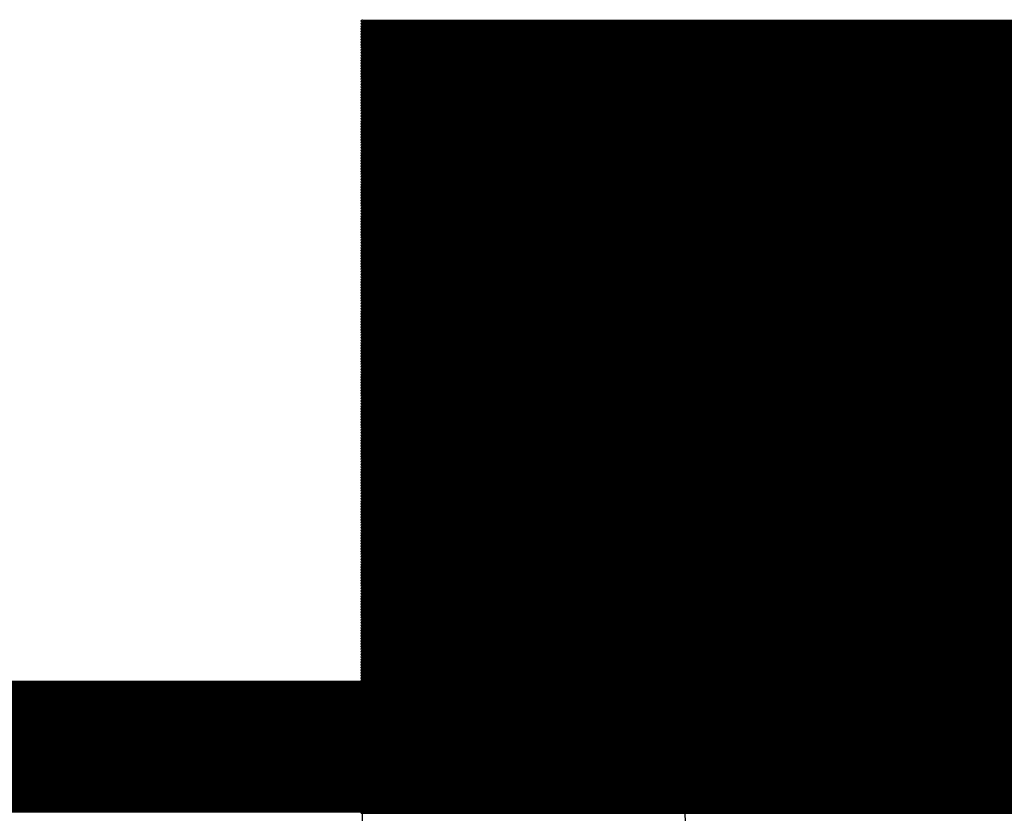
# Model space of a CAD drawing. Extents: x 0 to 30.2, y 0 to 20.7.
# Tile 79 of 131: x 8.032 to 8.979, y 19.976 to 20.74. Entities that reach past the tile are written whole.
import ezdxf

# ---------------------------------------------------------------- set-up
doc = ezdxf.new("R2010")
doc.units = 0
doc.layers.get('0').update_dxf_attribs({"linetype": 'CONTINUOUS'})
doc.layers.add('SEEEDSTUDIOXIAORP2040V1_22_GBO', color=7, linetype='CONTINUOUS')
doc.layers.add('SEEEDSTUDIOXIAORP2040V1_22_GBS', color=6, linetype='CONTINUOUS')

# ---------------------------------------------------------------- blocks, each defined once
blk = doc.blocks.new('ROUND_272')
blk.add_circle((0, 0), 0.6858)
blk = doc.blocks.new('ROUND_7')
blk.add_circle((0, 0), 0)
blk = doc.blocks.new('ROUND_8')
blk.add_circle((0, 0), 0.00127)

msp = doc.modelspace()

# ---------------------------------------------------------------- linework, layer by layer
at = {"layer": 'SEEEDSTUDIOXIAORP2040V1_22_GBO'}
for points, const_width in [([(3.00482, 20.0406), (20.78482, 20.0406)], 0.127), ([(20.35556, 20.0406), (3.41884, 20.0406)], 0.1016)]:
    msp.add_lwpolyline(points, dxfattribs=dict(at, const_width=const_width))
at = {"layer": 'SEEEDSTUDIOXIAORP2040V1_22_GBS'}
for points, const_width in [([(10.35558, 20.7391), (8.36168, 20.7391)], 0.00254), ([(8.36168, 20.73656), (10.35558, 20.73656)], 0.00254), ([(10.35558, 20.73402), (8.36168, 20.73402)], 0.00254), ([(8.36168, 20.73148), (10.35558, 20.73148)], 0.00254), ([(10.35558, 20.72894), (8.36168, 20.72894)], 0.00254), ([(8.36168, 20.7264), (10.35558, 20.7264)], 0.00254), ([(10.35558, 20.72386), (8.36168, 20.72386)], 0.00254), ([(8.36168, 20.72132), (10.35558, 20.72132)], 0.00254), ([(10.35558, 20.71878), (8.36168, 20.71878)], 0.00254), ([(8.36168, 20.71624), (10.35558, 20.71624)], 0.00254), ([(10.35558, 20.7137), (8.36168, 20.7137)], 0.00254), ([(8.36168, 20.71116), (10.35558, 20.71116)], 0.00254), ([(10.35558, 20.70862), (8.36168, 20.70862)], 0.00254), ([(8.36168, 20.70608), (10.35558, 20.70608)], 0.00254), ([(10.35558, 20.70354), (8.36168, 20.70354)], 0.00254), ([(8.36168, 20.701), (10.35558, 20.701)], 0.00254), ([(10.35558, 20.69846), (8.36168, 20.69846)], 0.00254), ([(8.36168, 20.69592), (10.35558, 20.69592)], 0.00254), ([(10.35558, 20.69338), (8.36168, 20.69338)], 0.00254), ([(8.36168, 20.69084), (10.35558, 20.69084)], 0.00254), ([(10.35558, 20.6883), (8.36168, 20.6883)], 0.00254), ([(8.36168, 20.68576), (10.35558, 20.68576)], 0.00254), ([(10.35558, 20.68322), (8.36168, 20.68322)], 0.00254), ([(8.36168, 20.68068), (10.35558, 20.68068)], 0.00254), ([(10.35558, 20.67814), (8.36168, 20.67814)], 0.00254), ([(8.36168, 20.6756), (10.35558, 20.6756)], 0.00254), ([(10.35558, 20.67306), (8.36168, 20.67306)], 0.00254), ([(8.36168, 20.67052), (10.35558, 20.67052)], 0.00254), ([(10.35558, 20.66798), (8.36168, 20.66798)], 0.00254), ([(8.36168, 20.66544), (10.35558, 20.66544)], 0.00254), ([(10.35558, 20.6629), (8.36168, 20.6629)], 0.00254), ([(8.36168, 20.66036), (10.35558, 20.66036)], 0.00254), ([(10.35558, 20.65782), (8.36168, 20.65782)], 0.00254), ([(8.36168, 20.65528), (10.35558, 20.65528)], 0.00254), ([(10.35558, 20.65274), (8.36168, 20.65274)], 0.00254), ([(8.36168, 20.6502), (10.35558, 20.6502)], 0.00254), ([(10.35558, 20.64766), (8.36168, 20.64766)], 0.00254), ([(8.36168, 20.64512), (10.35558, 20.64512)], 0.00254), ([(10.35558, 20.64258), (8.36168, 20.64258)], 0.00254), ([(8.36168, 20.64004), (10.35558, 20.64004)], 0.00254), ([(10.35558, 20.6375), (8.36168, 20.6375)], 0.00254), ([(8.36168, 20.63496), (10.35558, 20.63496)], 0.00254), ([(10.35558, 20.63242), (8.36168, 20.63242)], 0.00254), ([(8.36168, 20.62988), (10.35558, 20.62988)], 0.00254), ([(10.35558, 20.62734), (8.36168, 20.62734)], 0.00254), ([(8.36168, 20.6248), (10.35558, 20.6248)], 0.00254), ([(10.35558, 20.62226), (8.36168, 20.62226)], 0.00254), ([(8.36168, 20.61972), (10.35558, 20.61972)], 0.00254), ([(10.35558, 20.61718), (8.36168, 20.61718)], 0.00254), ([(8.36168, 20.61464), (10.35558, 20.61464)], 0.00254), ([(10.35558, 20.6121), (8.36168, 20.6121)], 0.00254), ([(8.36168, 20.60956), (10.35558, 20.60956)], 0.00254), ([(10.35558, 20.60702), (8.36168, 20.60702)], 0.00254), ([(8.36168, 20.60448), (10.35558, 20.60448)], 0.00254), ([(10.35558, 20.60194), (8.36168, 20.60194)], 0.00254), ([(8.36168, 20.5994), (10.35558, 20.5994)], 0.00254), ([(10.35558, 20.59686), (8.36168, 20.59686)], 0.00254), ([(8.36168, 20.59432), (10.35558, 20.59432)], 0.00254), ([(10.35558, 20.59178), (8.36168, 20.59178)], 0.00254), ([(8.36168, 20.58924), (10.35558, 20.58924)], 0.00254), ([(10.35558, 20.5867), (8.36168, 20.5867)], 0.00254), ([(8.36168, 20.58416), (10.35558, 20.58416)], 0.00254), ([(10.35558, 20.58162), (8.36168, 20.58162)], 0.00254), ([(8.36168, 20.57908), (10.35558, 20.57908)], 0.00254), ([(10.35558, 20.57654), (8.36168, 20.57654)], 0.00254), ([(8.36168, 20.574), (10.35558, 20.574)], 0.00254), ([(10.35558, 20.57146), (8.36168, 20.57146)], 0.00254), ([(8.36168, 20.56892), (10.35558, 20.56892)], 0.00254), ([(10.35558, 20.56638), (8.36168, 20.56638)], 0.00254), ([(8.36168, 20.56384), (10.35558, 20.56384)], 0.00254), ([(10.35558, 20.5613), (8.36168, 20.5613)], 0.00254), ([(8.36168, 20.55876), (10.35558, 20.55876)], 0.00254), ([(10.35558, 20.55622), (8.36168, 20.55622)], 0.00254), ([(8.36168, 20.55368), (10.35558, 20.55368)], 0.00254), ([(10.35558, 20.55114), (8.36168, 20.55114)], 0.00254), ([(8.36168, 20.5486), (10.35558, 20.5486)], 0.00254), ([(10.35558, 20.54606), (8.36168, 20.54606)], 0.00254), ([(8.36168, 20.54352), (10.35558, 20.54352)], 0.00254), ([(10.35558, 20.54098), (8.36168, 20.54098)], 0.00254), ([(8.36168, 20.53844), (10.35558, 20.53844)], 0.00254), ([(10.35558, 20.5359), (8.36168, 20.5359)], 0.00254), ([(8.36168, 20.53336), (10.35558, 20.53336)], 0.00254), ([(10.35558, 20.53082), (8.36168, 20.53082)], 0.00254), ([(8.36168, 20.52828), (10.35558, 20.52828)], 0.00254), ([(10.35558, 20.52574), (8.36168, 20.52574)], 0.00254), ([(8.36168, 20.5232), (10.35558, 20.5232)], 0.00254), ([(10.35558, 20.52066), (8.36168, 20.52066)], 0.00254), ([(8.36168, 20.51812), (10.35558, 20.51812)], 0.00254), ([(10.35558, 20.51558), (8.36168, 20.51558)], 0.00254), ([(8.36168, 20.51304), (10.35558, 20.51304)], 0.00254), ([(10.35558, 20.5105), (8.36168, 20.5105)], 0.00254), ([(8.36168, 20.50796), (10.35558, 20.50796)], 0.00254), ([(10.35558, 20.50542), (8.36168, 20.50542)], 0.00254), ([(8.36168, 20.50288), (10.35558, 20.50288)], 0.00254), ([(10.35558, 20.50034), (8.36168, 20.50034)], 0.00254), ([(8.36168, 20.4978), (10.35558, 20.4978)], 0.00254), ([(10.35558, 20.49526), (8.36168, 20.49526)], 0.00254), ([(8.36168, 20.49272), (10.35558, 20.49272)], 0.00254), ([(10.35558, 20.49018), (8.36168, 20.49018)], 0.00254), ([(8.36168, 20.48764), (10.35558, 20.48764)], 0.00254), ([(10.35558, 20.4851), (8.36168, 20.4851)], 0.00254), ([(8.36168, 20.48256), (10.35558, 20.48256)], 0.00254), ([(10.35558, 20.48002), (8.36168, 20.48002)], 0.00254), ([(8.36168, 20.47748), (10.35558, 20.47748)], 0.00254), ([(10.35558, 20.47494), (8.36168, 20.47494)], 0.00254), ([(8.36168, 20.4724), (10.35558, 20.4724)], 0.00254), ([(10.35558, 20.46986), (8.36168, 20.46986)], 0.00254), ([(8.36168, 20.46732), (10.35558, 20.46732)], 0.00254), ([(10.35558, 20.46478), (8.36168, 20.46478)], 0.00254), ([(8.36168, 20.46224), (10.35558, 20.46224)], 0.00254), ([(10.35558, 20.4597), (8.36168, 20.4597)], 0.00254), ([(8.36168, 20.45716), (10.35558, 20.45716)], 0.00254), ([(10.35558, 20.45462), (8.36168, 20.45462)], 0.00254), ([(8.36168, 20.45208), (10.35558, 20.45208)], 0.00254), ([(10.35558, 20.44954), (8.36168, 20.44954)], 0.00254), ([(8.36168, 20.447), (10.35558, 20.447)], 0.00254), ([(10.35558, 20.44446), (8.36168, 20.44446)], 0.00254), ([(8.36168, 20.44192), (10.35558, 20.44192)], 0.00254), ([(10.35558, 20.43938), (8.36168, 20.43938)], 0.00254), ([(8.36168, 20.43684), (10.35558, 20.43684)], 0.00254), ([(10.35558, 20.4343), (8.36168, 20.4343)], 0.00254), ([(8.36168, 20.43176), (10.35558, 20.43176)], 0.00254), ([(10.35558, 20.42922), (8.36168, 20.42922)], 0.00254), ([(8.36168, 20.42668), (10.35558, 20.42668)], 0.00254), ([(10.35558, 20.42414), (8.36168, 20.42414)], 0.00254), ([(8.36168, 20.4216), (10.35558, 20.4216)], 0.00254), ([(10.35558, 20.41906), (8.36168, 20.41906)], 0.00254), ([(8.36168, 20.41652), (10.35558, 20.41652)], 0.00254), ([(10.35558, 20.41398), (8.36168, 20.41398)], 0.00254), ([(8.36168, 20.41144), (10.35558, 20.41144)], 0.00254), ([(10.35558, 20.4089), (8.36168, 20.4089)], 0.00254), ([(8.36168, 20.40636), (10.35558, 20.40636)], 0.00254), ([(10.35558, 20.40382), (8.36168, 20.40382)], 0.00254), ([(8.36168, 20.40128), (10.35558, 20.40128)], 0.00254), ([(10.35558, 20.39874), (8.36168, 20.39874)], 0.00254), ([(8.36168, 20.3962), (10.35558, 20.3962)], 0.00254), ([(10.35558, 20.39366), (8.36168, 20.39366)], 0.00254), ([(8.36168, 20.39112), (10.35558, 20.39112)], 0.00254), ([(10.35558, 20.38858), (8.36168, 20.38858)], 0.00254), ([(8.36168, 20.38604), (10.35558, 20.38604)], 0.00254), ([(10.35558, 20.3835), (8.36168, 20.3835)], 0.00254), ([(8.36168, 20.38096), (10.35558, 20.38096)], 0.00254), ([(10.35558, 20.37842), (8.36168, 20.37842)], 0.00254), ([(8.36168, 20.37588), (10.35558, 20.37588)], 0.00254), ([(10.35558, 20.37334), (8.36168, 20.37334)], 0.00254), ([(8.36168, 20.3708), (10.35558, 20.3708)], 0.00254), ([(10.35558, 20.36826), (8.36168, 20.36826)], 0.00254), ([(8.36168, 20.36572), (10.35558, 20.36572)], 0.00254), ([(10.35558, 20.36318), (8.36168, 20.36318)], 0.00254), ([(8.36168, 20.36064), (10.35558, 20.36064)], 0.00254), ([(10.35558, 20.3581), (8.36168, 20.3581)], 0.00254), ([(8.36168, 20.35556), (10.35558, 20.35556)], 0.00254), ([(10.35558, 20.35302), (8.36168, 20.35302)], 0.00254), ([(8.36168, 20.35048), (10.35558, 20.35048)], 0.00254), ([(10.35558, 20.34794), (8.36168, 20.34794)], 0.00254), ([(8.36168, 20.3454), (10.35558, 20.3454)], 0.00254), ([(10.35558, 20.34286), (8.36168, 20.34286)], 0.00254), ([(8.36168, 20.34032), (10.35558, 20.34032)], 0.00254), ([(10.35558, 20.33778), (8.36168, 20.33778)], 0.00254), ([(8.36168, 20.33524), (10.35558, 20.33524)], 0.00254), ([(10.35558, 20.3327), (8.36168, 20.3327)], 0.00254), ([(8.36168, 20.33016), (10.35558, 20.33016)], 0.00254), ([(10.35558, 20.32762), (8.36168, 20.32762)], 0.00254), ([(8.36168, 20.32508), (10.35558, 20.32508)], 0.00254), ([(10.35558, 20.32254), (8.36168, 20.32254)], 0.00254), ([(8.36168, 20.32), (10.35558, 20.32)], 0.00254), ([(10.35558, 20.31746), (8.36168, 20.31746)], 0.00254), ([(8.36168, 20.31492), (10.35558, 20.31492)], 0.00254), ([(10.35558, 20.31238), (8.36168, 20.31238)], 0.00254), ([(8.36168, 20.30984), (10.35558, 20.30984)], 0.00254), ([(10.35558, 20.3073), (8.36168, 20.3073)], 0.00254), ([(8.36168, 20.30476), (10.35558, 20.30476)], 0.00254), ([(10.35558, 20.30222), (8.36168, 20.30222)], 0.00254), ([(8.36168, 20.29968), (10.35558, 20.29968)], 0.00254), ([(10.35558, 20.29714), (8.36168, 20.29714)], 0.00254), ([(8.36168, 20.2946), (10.35558, 20.2946)], 0.00254), ([(10.35558, 20.29206), (8.36168, 20.29206)], 0.00254), ([(8.36168, 20.28952), (10.35558, 20.28952)], 0.00254), ([(10.35558, 20.28698), (8.36168, 20.28698)], 0.00254), ([(8.36168, 20.28444), (10.35558, 20.28444)], 0.00254), ([(10.35558, 20.2819), (8.36168, 20.2819)], 0.00254), ([(8.36168, 20.27936), (10.35558, 20.27936)], 0.00254), ([(10.35558, 20.27682), (8.36168, 20.27682)], 0.00254), ([(8.36168, 20.27428), (10.35558, 20.27428)], 0.00254), ([(10.35558, 20.27174), (8.36168, 20.27174)], 0.00254), ([(8.36168, 20.2692), (10.35558, 20.2692)], 0.00254), ([(10.35558, 20.26666), (8.36168, 20.26666)], 0.00254), ([(8.36168, 20.26412), (10.35558, 20.26412)], 0.00254), ([(10.35558, 20.26158), (8.36168, 20.26158)], 0.00254), ([(8.36168, 20.25904), (10.35558, 20.25904)], 0.00254), ([(10.35558, 20.2565), (8.36168, 20.2565)], 0.00254), ([(8.36168, 20.25396), (10.35558, 20.25396)], 0.00254), ([(10.35558, 20.25142), (8.36168, 20.25142)], 0.00254), ([(8.36168, 20.24888), (10.35558, 20.24888)], 0.00254), ([(10.35558, 20.24634), (8.36168, 20.24634)], 0.00254), ([(8.36168, 20.2438), (10.35558, 20.2438)], 0.00254), ([(10.35558, 20.24126), (8.36168, 20.24126)], 0.00254), ([(8.36168, 20.23872), (10.35558, 20.23872)], 0.00254), ([(10.35558, 20.23618), (8.36168, 20.23618)], 0.00254), ([(8.36168, 20.23364), (10.35558, 20.23364)], 0.00254), ([(10.35558, 20.2311), (8.36168, 20.2311)], 0.00254), ([(8.36168, 20.22856), (10.35558, 20.22856)], 0.00254), ([(10.35558, 20.22602), (8.36168, 20.22602)], 0.00254), ([(8.36168, 20.22348), (10.35558, 20.22348)], 0.00254), ([(10.35558, 20.22094), (8.36168, 20.22094)], 0.00254), ([(8.36168, 20.2184), (10.35558, 20.2184)], 0.00254), ([(10.35558, 20.21586), (8.36168, 20.21586)], 0.00254), ([(8.36168, 20.21332), (10.35558, 20.21332)], 0.00254), ([(10.35558, 20.21078), (8.36168, 20.21078)], 0.00254), ([(8.36168, 20.20824), (10.35558, 20.20824)], 0.00254), ([(10.35558, 20.2057), (8.36168, 20.2057)], 0.00254), ([(8.36168, 20.20316), (10.35558, 20.20316)], 0.00254), ([(10.35558, 20.20062), (8.36168, 20.20062)], 0.00254), ([(8.36168, 20.19808), (10.35558, 20.19808)], 0.00254), ([(10.35558, 20.19554), (8.36168, 20.19554)], 0.00254), ([(8.36168, 20.193), (10.35558, 20.193)], 0.00254), ([(10.35558, 20.19046), (8.36168, 20.19046)], 0.00254), ([(8.36168, 20.18792), (10.35558, 20.18792)], 0.00254), ([(10.35558, 20.18538), (8.36168, 20.18538)], 0.00254), ([(8.36168, 20.18284), (10.35558, 20.18284)], 0.00254), ([(10.35558, 20.1803), (8.36168, 20.1803)], 0.00254), ([(8.36168, 20.17776), (10.35558, 20.17776)], 0.00254), ([(8.36168, 20.17522), (10.35558, 20.17522)], 0.00254), ([(10.35558, 20.17522), (8.36168, 20.17522)], 0.00254), ([(10.35558, 20.17268), (8.36168, 20.17268)], 0.00254), ([(8.36168, 20.17014), (10.35558, 20.17014)], 0.00254), ([(10.35558, 20.1676), (8.36168, 20.1676)], 0.00254), ([(8.36168, 20.16506), (10.35558, 20.16506)], 0.00254), ([(10.35558, 20.16252), (8.36168, 20.16252)], 0.00254), ([(8.36168, 20.15998), (10.35558, 20.15998)], 0.00254), ([(10.35558, 20.15744), (8.36168, 20.15744)], 0.00254), ([(8.36168, 20.1549), (10.35558, 20.1549)], 0.00254), ([(10.35558, 20.15236), (8.36168, 20.15236)], 0.00254), ([(8.36168, 20.14982), (10.35558, 20.14982)], 0.00254), ([(10.35558, 20.14728), (8.36168, 20.14728)], 0.00254), ([(8.36168, 20.14474), (10.35558, 20.14474)], 0.00254), ([(10.35558, 20.1422), (8.36168, 20.1422)], 0.00254), ([(8.36168, 20.13966), (10.35558, 20.13966)], 0.00254), ([(10.35558, 20.13712), (8.36168, 20.13712)], 0.00254), ([(8.36168, 20.13458), (10.35558, 20.13458)], 0.00254), ([(10.35558, 20.13204), (8.36168, 20.13204)], 0.00254), ([(8.36168, 20.1295), (10.35558, 20.1295)], 0.00254), ([(10.35558, 20.12696), (8.36168, 20.12696)], 0.00254), ([(8.36168, 20.12442), (10.35558, 20.12442)], 0.00254), ([(10.35558, 20.12188), (8.36168, 20.12188)], 0.00254), ([(8.36168, 20.11934), (10.35558, 20.11934)], 0.00254), ([(10.35558, 20.1168), (8.36168, 20.1168)], 0.00254), ([(8.36168, 20.11426), (10.35558, 20.11426)], 0.00254), ([(10.35558, 20.11172), (8.36168, 20.11172)], 0.00254), ([(8.36168, 20.10918), (10.35558, 20.10918)], 0.00254), ([(10.35558, 20.10664), (8.36168, 20.10664)], 0.00254), ([(8.36168, 20.1041), (10.35558, 20.1041)], 0.00254), ([(10.35558, 20.10156), (8.36168, 20.10156)], 0.00254), ([(8.36168, 20.09902), (10.35558, 20.09902)], 0.00254), ([(10.35558, 20.09648), (8.36168, 20.09648)], 0.00254), ([(8.36168, 20.09394), (10.35558, 20.09394)], 0.00254), ([(20.35556, 20.0406), (3.41884, 20.0406)], 0.1016), ([(10.35558, 20.0914), (8.36168, 20.0914)], 0.00254), ([(8.36168, 20.08886), (10.35558, 20.08886)], 0.00254), ([(10.35558, 20.08632), (8.36168, 20.08632)], 0.00254), ([(8.36168, 20.08378), (10.35558, 20.08378)], 0.00254), ([(10.35558, 20.08124), (8.36168, 20.08124)], 0.00254), ([(8.36168, 20.0787), (10.35558, 20.0787)], 0.00254), ([(10.35558, 20.07616), (8.36168, 20.07616)], 0.00254), ([(8.36168, 20.07362), (10.35558, 20.07362)], 0.00254), ([(10.35558, 20.07108), (8.36168, 20.07108)], 0.00254), ([(8.36168, 20.06854), (10.35558, 20.06854)], 0.00254), ([(10.35558, 20.066), (8.36168, 20.066)], 0.00254), ([(8.36168, 20.06346), (10.35558, 20.06346)], 0.00254), ([(10.35558, 20.06092), (8.36168, 20.06092)], 0.00254), ([(8.36168, 20.05838), (10.35558, 20.05838)], 0.00254), ([(10.35558, 20.05584), (8.36168, 20.05584)], 0.00254), ([(8.36168, 20.0533), (10.35558, 20.0533)], 0.00254), ([(10.35558, 20.05076), (8.36168, 20.05076)], 0.00254), ([(8.36168, 20.04822), (10.35558, 20.04822)], 0.00254), ([(10.35558, 20.04568), (8.36168, 20.04568)], 0.00254), ([(8.36168, 20.04314), (10.35558, 20.04314)], 0.00254), ([(10.35558, 20.0406), (8.36168, 20.0406)], 0.00254), ([(8.36168, 20.03806), (10.35558, 20.03806)], 0.00254), ([(10.35558, 20.03552), (8.36168, 20.03552)], 0.00254), ([(8.36168, 20.03298), (10.35558, 20.03298)], 0.00254), ([(10.35558, 20.03044), (8.36168, 20.03044)], 0.00254), ([(8.36168, 20.0279), (10.35558, 20.0279)], 0.00254), ([(10.35558, 20.02536), (8.36168, 20.02536)], 0.00254), ([(8.36168, 20.02282), (10.35558, 20.02282)], 0.00254), ([(10.35558, 20.02028), (8.36168, 20.02028)], 0.00254), ([(8.36168, 20.01774), (10.35558, 20.01774)], 0.00254), ([(10.35558, 20.0152), (8.36168, 20.0152)], 0.00254), ([(8.36168, 20.01266), (10.35558, 20.01266)], 0.00254), ([(10.35558, 20.01012), (8.36168, 20.01012)], 0.00254), ([(8.36168, 20.00758), (10.35558, 20.00758)], 0.00254), ([(10.35558, 20.00504), (8.36168, 20.00504)], 0.00254), ([(8.36168, 20.0025), (10.35558, 20.0025)], 0.00254), ([(10.35558, 19.99996), (8.36168, 19.99996)], 0.00254), ([(8.36168, 19.99742), (10.35558, 19.99742)], 0.00254), ([(10.35558, 19.99488), (8.36168, 19.99488)], 0.00254), ([(8.36168, 19.99234), (10.35558, 19.99234)], 0.00254), ([(10.35558, 19.9898), (8.36168, 19.9898)], 0.00254), ([(8.36168, 19.98726), (10.35558, 19.98726)], 0.00254), ([(10.35558, 19.98472), (8.36168, 19.98472)], 0.00254), ([(8.36168, 19.98218), (10.35558, 19.98218)], 0.00254), ([(10.35558, 19.97964), (8.36168, 19.97964)], 0.00254), ([(8.36168, 19.9771), (10.35558, 19.9771)], 0.00254)]:
    msp.add_lwpolyline(points, dxfattribs=dict(at, const_width=const_width))
for points in [[(8.36168, 19.20494), (8.36168, 20.7391)], [(8.36168, 20.7391), (10.35558, 20.7391)]]:
    msp.add_lwpolyline(points, dxfattribs=at)

# ---------------------------------------------------------------- block references
for name, p in [('ROUND_7', (8.36168, 20.7391)), ('ROUND_8', (8.36168, 20.7391)), ('ROUND_8', (8.36168, 20.73656)), ('ROUND_8', (8.36168, 20.73402)), ('ROUND_8', (8.36168, 20.73148)), ('ROUND_8', (8.36168, 20.72894)), ('ROUND_8', (8.36168, 20.7264)), ('ROUND_8', (8.36168, 20.72386)), ('ROUND_8', (8.36168, 20.72132)), ('ROUND_8', (8.36168, 20.71878)), ('ROUND_272', (9.35482, 20.0406)), ('ROUND_8', (8.36168, 20.71624)), ('ROUND_8', (8.36168, 20.7137)), ('ROUND_8', (8.36168, 20.71116)), ('ROUND_8', (8.36168, 20.70862)), ('ROUND_8', (8.36168, 20.70608)), ('ROUND_8', (8.36168, 20.70354)), ('ROUND_8', (8.36168, 20.701)), ('ROUND_8', (8.36168, 20.69846)), ('ROUND_8', (8.36168, 20.69592)), ('ROUND_8', (8.36168, 20.69338)), ('ROUND_8', (8.36168, 20.69084)), ('ROUND_8', (8.36168, 20.6883)), ('ROUND_8', (8.36168, 20.68576)), ('ROUND_8', (8.36168, 20.68322)), ('ROUND_8', (8.36168, 20.68068)), ('ROUND_8', (8.36168, 20.67814)), ('ROUND_8', (8.36168, 20.6756)), ('ROUND_8', (8.36168, 20.67306)), ('ROUND_8', (8.36168, 20.67052)), ('ROUND_8', (8.36168, 20.66798)), ('ROUND_8', (8.36168, 20.66544)), ('ROUND_8', (8.36168, 20.6629)), ('ROUND_8', (8.36168, 20.66036)), ('ROUND_8', (8.36168, 20.65782)), ('ROUND_8', (8.36168, 20.65528)), ('ROUND_8', (8.36168, 20.65274)), ('ROUND_8', (8.36168, 20.6502)), ('ROUND_8', (8.36168, 20.64766)), ('ROUND_8', (8.36168, 20.64512)), ('ROUND_8', (8.36168, 20.64258)), ('ROUND_8', (8.36168, 20.64004)), ('ROUND_8', (8.36168, 20.6375)), ('ROUND_8', (8.36168, 20.63496)), ('ROUND_8', (8.36168, 20.63242)), ('ROUND_8', (8.36168, 20.62988)), ('ROUND_8', (8.36168, 20.62734)), ('ROUND_8', (8.36168, 20.6248)), ('ROUND_8', (8.36168, 20.62226)), ('ROUND_8', (8.36168, 20.61972)), ('ROUND_8', (8.36168, 20.61718)), ('ROUND_8', (8.36168, 20.61464)), ('ROUND_8', (8.36168, 20.6121)), ('ROUND_8', (8.36168, 20.60956)), ('ROUND_8', (8.36168, 20.60702)), ('ROUND_8', (8.36168, 20.60448)), ('ROUND_8', (8.36168, 20.60194)), ('ROUND_8', (8.36168, 20.5994)), ('ROUND_8', (8.36168, 20.59686)), ('ROUND_8', (8.36168, 20.59432)), ('ROUND_8', (8.36168, 20.59178)), ('ROUND_8', (8.36168, 20.58924)), ('ROUND_8', (8.36168, 20.5867)), ('ROUND_8', (8.36168, 20.58416)), ('ROUND_8', (8.36168, 20.58162)), ('ROUND_8', (8.36168, 20.57908)), ('ROUND_8', (8.36168, 20.57654)), ('ROUND_8', (8.36168, 20.574)), ('ROUND_8', (8.36168, 20.57146)), ('ROUND_8', (8.36168, 20.56892)), ('ROUND_8', (8.36168, 20.56638)), ('ROUND_8', (8.36168, 20.56384)), ('ROUND_8', (8.36168, 20.5613)), ('ROUND_8', (8.36168, 20.55876)), ('ROUND_8', (8.36168, 20.55622)), ('ROUND_8', (8.36168, 20.55368)), ('ROUND_8', (8.36168, 20.55114)), ('ROUND_8', (8.36168, 20.5486)), ('ROUND_8', (8.36168, 20.54606)), ('ROUND_8', (8.36168, 20.54352)), ('ROUND_8', (8.36168, 20.54098)), ('ROUND_8', (8.36168, 20.53844)), ('ROUND_8', (8.36168, 20.5359)), ('ROUND_8', (8.36168, 20.53336)), ('ROUND_8', (8.36168, 20.53082)), ('ROUND_8', (8.36168, 20.52828)), ('ROUND_8', (8.36168, 20.52574)), ('ROUND_8', (8.36168, 20.5232)), ('ROUND_8', (8.36168, 20.52066)), ('ROUND_8', (8.36168, 20.51812)), ('ROUND_8', (8.36168, 20.51558)), ('ROUND_8', (8.36168, 20.51304)), ('ROUND_8', (8.36168, 20.5105)), ('ROUND_8', (8.36168, 20.50796)), ('ROUND_8', (8.36168, 20.50542)), ('ROUND_8', (8.36168, 20.50288)), ('ROUND_8', (8.36168, 20.50034)), ('ROUND_8', (8.36168, 20.4978)), ('ROUND_8', (8.36168, 20.49526)), ('ROUND_8', (8.36168, 20.49272)), ('ROUND_8', (8.36168, 20.49018)), ('ROUND_8', (8.36168, 20.48764)), ('ROUND_8', (8.36168, 20.4851)), ('ROUND_8', (8.36168, 20.48256)), ('ROUND_8', (8.36168, 20.48002)), ('ROUND_8', (8.36168, 20.47748)), ('ROUND_8', (8.36168, 20.47494)), ('ROUND_8', (8.36168, 20.4724)), ('ROUND_8', (8.36168, 20.46986)), ('ROUND_8', (8.36168, 20.46732)), ('ROUND_8', (8.36168, 20.46478)), ('ROUND_8', (8.36168, 20.46224)), ('ROUND_8', (8.36168, 20.4597)), ('ROUND_8', (8.36168, 20.45716)), ('ROUND_8', (8.36168, 20.45462)), ('ROUND_8', (8.36168, 20.45208)), ('ROUND_8', (8.36168, 20.44954)), ('ROUND_8', (8.36168, 20.447)), ('ROUND_8', (8.36168, 20.44446)), ('ROUND_8', (8.36168, 20.44192)), ('ROUND_8', (8.36168, 20.43938)), ('ROUND_8', (8.36168, 20.43684)), ('ROUND_8', (8.36168, 20.4343)), ('ROUND_8', (8.36168, 20.43176)), ('ROUND_8', (8.36168, 20.42922)), ('ROUND_8', (8.36168, 20.42668)), ('ROUND_8', (8.36168, 20.42414)), ('ROUND_8', (8.36168, 20.4216)), ('ROUND_8', (8.36168, 20.41906)), ('ROUND_8', (8.36168, 20.41652)), ('ROUND_8', (8.36168, 20.41398)), ('ROUND_8', (8.36168, 20.41144)), ('ROUND_8', (8.36168, 20.4089)), ('ROUND_8', (8.36168, 20.40636)), ('ROUND_8', (8.36168, 20.40382)), ('ROUND_8', (8.36168, 20.40128)), ('ROUND_8', (8.36168, 20.39874)), ('ROUND_8', (8.36168, 20.3962)), ('ROUND_8', (8.36168, 20.39366)), ('ROUND_8', (8.36168, 20.39112)), ('ROUND_8', (8.36168, 20.38858)), ('ROUND_8', (8.36168, 20.38604)), ('ROUND_8', (8.36168, 20.3835)), ('ROUND_8', (8.36168, 20.38096)), ('ROUND_8', (8.36168, 20.37842)), ('ROUND_8', (8.36168, 20.37588)), ('ROUND_8', (8.36168, 20.37334)), ('ROUND_8', (8.36168, 20.3708)), ('ROUND_8', (8.36168, 20.36826)), ('ROUND_8', (8.36168, 20.36572)), ('ROUND_8', (8.36168, 20.36318)), ('ROUND_8', (8.36168, 20.36064)), ('ROUND_8', (8.36168, 20.3581)), ('ROUND_8', (8.36168, 20.35556)), ('ROUND_8', (8.36168, 20.35302)), ('ROUND_8', (8.36168, 20.35048)), ('ROUND_8', (8.36168, 20.34794)), ('ROUND_8', (8.36168, 20.3454)), ('ROUND_8', (8.36168, 20.34286)), ('ROUND_8', (8.36168, 20.34032)), ('ROUND_8', (8.36168, 20.33778)), ('ROUND_8', (8.36168, 20.33524)), ('ROUND_8', (8.36168, 20.3327)), ('ROUND_8', (8.36168, 20.33016)), ('ROUND_8', (8.36168, 20.32762)), ('ROUND_8', (8.36168, 20.32508)), ('ROUND_8', (8.36168, 20.32254)), ('ROUND_8', (8.36168, 20.32)), ('ROUND_8', (8.36168, 20.31746)), ('ROUND_8', (8.36168, 20.31492)), ('ROUND_8', (8.36168, 20.31238)), ('ROUND_8', (8.36168, 20.30984)), ('ROUND_8', (8.36168, 20.3073)), ('ROUND_8', (8.36168, 20.30476)), ('ROUND_8', (8.36168, 20.30222)), ('ROUND_8', (8.36168, 20.29968)), ('ROUND_8', (8.36168, 20.29714)), ('ROUND_8', (8.36168, 20.2946)), ('ROUND_8', (8.36168, 20.29206)), ('ROUND_8', (8.36168, 20.28952)), ('ROUND_8', (8.36168, 20.28698)), ('ROUND_8', (8.36168, 20.28444)), ('ROUND_8', (8.36168, 20.2819)), ('ROUND_8', (8.36168, 20.27936)), ('ROUND_8', (8.36168, 20.27682)), ('ROUND_8', (8.36168, 20.27428)), ('ROUND_8', (8.36168, 20.27174)), ('ROUND_8', (8.36168, 20.2692)), ('ROUND_8', (8.36168, 20.26666)), ('ROUND_8', (8.36168, 20.26412)), ('ROUND_8', (8.36168, 20.26158)), ('ROUND_8', (8.36168, 20.25904)), ('ROUND_8', (8.36168, 20.2565)), ('ROUND_8', (8.36168, 20.25396)), ('ROUND_8', (8.36168, 20.25142)), ('ROUND_8', (8.36168, 20.24888)), ('ROUND_8', (8.36168, 20.24634)), ('ROUND_8', (8.36168, 20.2438)), ('ROUND_8', (8.36168, 20.24126)), ('ROUND_8', (8.36168, 20.23872)), ('ROUND_8', (8.36168, 20.23618)), ('ROUND_8', (8.36168, 20.23364)), ('ROUND_8', (8.36168, 20.2311)), ('ROUND_8', (8.36168, 20.22856)), ('ROUND_8', (8.36168, 20.22602)), ('ROUND_8', (8.36168, 20.22348)), ('ROUND_8', (8.36168, 20.22094)), ('ROUND_8', (8.36168, 20.2184)), ('ROUND_8', (8.36168, 20.21586)), ('ROUND_8', (8.36168, 20.21332)), ('ROUND_8', (8.36168, 20.21078)), ('ROUND_8', (8.36168, 20.20824)), ('ROUND_8', (8.36168, 20.2057)), ('ROUND_8', (8.36168, 20.20316)), ('ROUND_8', (8.36168, 20.20062)), ('ROUND_8', (8.36168, 20.19808)), ('ROUND_8', (8.36168, 20.19554)), ('ROUND_8', (8.36168, 20.193)), ('ROUND_8', (8.36168, 20.19046)), ('ROUND_8', (8.36168, 20.18792)), ('ROUND_8', (8.36168, 20.18538)), ('ROUND_8', (8.36168, 20.18284)), ('ROUND_8', (8.36168, 20.1803)), ('ROUND_8', (8.36168, 20.17776)), ('ROUND_8', (8.36168, 20.17522)), ('ROUND_8', (8.36168, 20.17522)), ('ROUND_8', (8.36168, 20.17268)), ('ROUND_8', (8.36168, 20.17014)), ('ROUND_8', (8.36168, 20.1676)), ('ROUND_8', (8.36168, 20.16506)), ('ROUND_8', (8.36168, 20.16252)), ('ROUND_8', (8.36168, 20.15998)), ('ROUND_8', (8.36168, 20.15744)), ('ROUND_8', (8.36168, 20.1549)), ('ROUND_8', (8.36168, 20.15236)), ('ROUND_8', (8.36168, 20.14982)), ('ROUND_8', (8.36168, 20.14728)), ('ROUND_8', (8.36168, 20.14474)), ('ROUND_8', (8.36168, 20.1422)), ('ROUND_8', (8.36168, 20.13966)), ('ROUND_8', (8.36168, 20.13712)), ('ROUND_8', (8.36168, 20.13458)), ('ROUND_8', (8.36168, 20.13204)), ('ROUND_8', (8.36168, 20.1295)), ('ROUND_8', (8.36168, 20.12696)), ('ROUND_8', (8.36168, 20.12442)), ('ROUND_8', (8.36168, 20.12188)), ('ROUND_8', (8.36168, 20.11934)), ('ROUND_8', (8.36168, 20.1168)), ('ROUND_8', (8.36168, 20.11426)), ('ROUND_8', (8.36168, 20.11172)), ('ROUND_8', (8.36168, 20.10918)), ('ROUND_8', (8.36168, 20.10664)), ('ROUND_8', (8.36168, 20.1041)), ('ROUND_8', (8.36168, 20.10156)), ('ROUND_8', (8.36168, 20.09902)), ('ROUND_8', (8.36168, 20.09648)), ('ROUND_8', (8.36168, 20.09394)), ('ROUND_8', (8.36168, 20.0914)), ('ROUND_8', (8.36168, 20.08886)), ('ROUND_8', (8.36168, 20.08632)), ('ROUND_8', (8.36168, 20.08378)), ('ROUND_8', (8.36168, 20.08124)), ('ROUND_8', (8.36168, 20.0787)), ('ROUND_8', (8.36168, 20.07616)), ('ROUND_8', (8.36168, 20.07362)), ('ROUND_8', (8.36168, 20.07108)), ('ROUND_8', (8.36168, 20.06854)), ('ROUND_8', (8.36168, 20.066)), ('ROUND_8', (8.36168, 20.06346)), ('ROUND_8', (8.36168, 20.06092)), ('ROUND_8', (8.36168, 20.05838)), ('ROUND_8', (8.36168, 20.05584)), ('ROUND_8', (8.36168, 20.0533)), ('ROUND_8', (8.36168, 20.05076)), ('ROUND_8', (8.36168, 20.04822)), ('ROUND_8', (8.36168, 20.04568)), ('ROUND_8', (8.36168, 20.04314)), ('ROUND_8', (8.36168, 20.0406)), ('ROUND_8', (8.36168, 20.03806)), ('ROUND_8', (8.36168, 20.03552)), ('ROUND_8', (8.36168, 20.03298)), ('ROUND_8', (8.36168, 20.03044)), ('ROUND_8', (8.36168, 20.0279)), ('ROUND_8', (8.36168, 20.02536)), ('ROUND_8', (8.36168, 20.02282)), ('ROUND_8', (8.36168, 20.02028)), ('ROUND_8', (8.36168, 20.01774)), ('ROUND_8', (8.36168, 20.0152)), ('ROUND_8', (8.36168, 20.01266)), ('ROUND_8', (8.36168, 20.01012)), ('ROUND_8', (8.36168, 20.00758)), ('ROUND_8', (8.36168, 20.00504)), ('ROUND_8', (8.36168, 20.0025)), ('ROUND_8', (8.36168, 19.99996)), ('ROUND_8', (8.36168, 19.99742)), ('ROUND_8', (8.36168, 19.99488)), ('ROUND_8', (8.36168, 19.99234)), ('ROUND_8', (8.36168, 19.9898)), ('ROUND_8', (8.36168, 19.98726)), ('ROUND_8', (8.36168, 19.98472)), ('ROUND_8', (8.36168, 19.98218)), ('ROUND_8', (8.36168, 19.97964)), ('ROUND_8', (8.36168, 19.9771))]:
    msp.add_blockref(name, p, dxfattribs=at)

doc.saveas('drawing.dxf')
